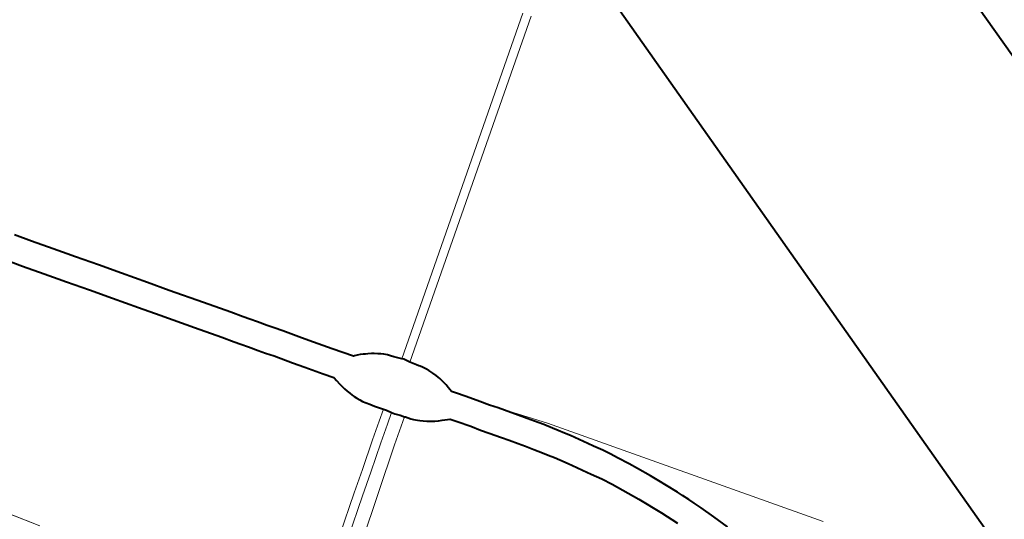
# Model space of a CAD drawing. Header units: metres. Extents: x 149090 to 149776, y 485756 to 486362.
# Tile 79 of 93: x 149619 to 149635, y 486310 to 486319. Entities that reach past the tile are written whole.
import ezdxf

# ---------------------------------------------------------------- set-up
doc = ezdxf.new("R2010")
doc.units = ezdxf.units.M
doc.header["$MEASUREMENT"] = 0
for name, color, linetype, lineweight in [('WVB-alg-onderhoek', 7, 'Continuous', 30), ('WVB-pen-brm-dik 018', 6, 'Continuous', 13), ('WVB-pen-dik 035', 1, 'Continuous', 40), ('WVB-raster-60%', 253, 'Continuous', 30)]:
    doc.layers.add(name, color=color, linetype=linetype, lineweight=lineweight)

# ---------------------------------------------------------------- blocks, each defined once
blk = doc.blocks.new('INZET')
at = {"layer": 'WVB-pen-brm-dik 018'}
for p, q in [((-0.021164, -0.082658), (-0.020815, -0.08316)), ((-0.021552, -0.083677), (-0.0219, -0.083175)), ((-0.020815, -0.08316), (-0.020367, -0.083792)), ((-0.021104, -0.084309), (-0.021552, -0.083677)), ((-0.020367, -0.083792), (-0.020078, -0.084208)), ((-0.020816, -0.084724), (-0.021104, -0.084309)), ((-0.020078, -0.084208), (-0.019908, -0.084451)), ((-0.019908, -0.084451), (-0.019427, -0.085126)), ((-0.020642, -0.08497), (-0.020816, -0.084724)), ((-0.020163, -0.085645), (-0.020642, -0.08497)), ((-0.019427, -0.085126), (-0.018953, -0.085803)), ((0, -0.112587), (0, -0.084871)), ((-0.01969, -0.08632), (-0.020163, -0.085645)), ((-0.018953, -0.085803), (-0.018414, -0.086571)), ((-0.019152, -0.087087), (-0.01969, -0.08632)), ((-0.012852, -0.093659), (-0.002745, -0.086449)), ((-0.002745, -0.086449), (-0.012852, -0.093659)), ((-0.018414, -0.086571), (-0.017967, -0.087213)), ((-0.002571, -0.086693), (-0.012689, -0.093911)), ((-0.012689, -0.093911), (-0.002571, -0.086693)), ((-0.018703, -0.087729), (-0.019152, -0.087087)), ((-0.017967, -0.087213), (-0.017252, -0.088226)), ((-0.017987, -0.088746), (-0.018703, -0.087729)), ((-0.017252, -0.088226), (-0.016683, -0.089029)), ((-0.017419, -0.089547), (-0.017987, -0.088746)), ((-0.027549, -0.089088), (-0.02615, -0.091214)), ((-0.02615, -0.091214), (-0.027549, -0.089088)), ((-0.016683, -0.089029), (-0.016428, -0.089394)), ((-0.016428, -0.089394), (-0.01629, -0.089592)), ((-0.017166, -0.08991), (-0.017419, -0.089547)), ((-0.01629, -0.089592), (-0.016132, -0.089818)), ((-0.016132, -0.089818), (-0.015932, -0.090106)), ((-0.017027, -0.090108), (-0.017166, -0.08991)), ((-0.016869, -0.090334), (-0.017027, -0.090108)), ((-0.015932, -0.090106), (-0.015788, -0.090308)), ((-0.016668, -0.090624), (-0.016869, -0.090334)), ((-0.015788, -0.090308), (-0.015602, -0.090563)), ((-0.016518, -0.090834), (-0.016668, -0.090624)), ((-0.016337, -0.091084), (-0.016518, -0.090834)), ((-0.015602, -0.090563), (-0.015221, -0.091115)), ((-0.015958, -0.091631), (-0.016337, -0.091084)), ((-0.015221, -0.091115), (-0.014969, -0.09147)), ((-0.014969, -0.09147), (-0.014583, -0.092019)), ((-0.015704, -0.091989), (-0.015958, -0.091631)), ((-0.015319, -0.092537), (-0.015704, -0.091989)), ((-0.014583, -0.092019), (-0.014144, -0.092642)), ((-0.0151, -0.092847), (-0.015319, -0.092537)), ((-0.015097, -0.092866), (-0.0151, -0.092847)), ((-0.014144, -0.092642), (-0.014107, -0.092656)), ((-0.014107, -0.092656), (-0.01402, -0.09269)), ((-0.01402, -0.09269), (-0.013919, -0.092734)), ((-0.013919, -0.092734), (-0.013837, -0.092776)), ((-0.013837, -0.092776), (-0.013765, -0.092817)), ((-0.013765, -0.092817), (-0.013696, -0.092858)), ((-0.013696, -0.092858), (-0.013588, -0.092925)), ((-0.015087, -0.092988), (-0.015097, -0.092866)), ((-0.015068, -0.093148), (-0.015087, -0.092988)), ((-0.01505, -0.093265), (-0.015068, -0.093148)), ((-0.013588, -0.092925), (-0.013514, -0.092977)), ((-0.013514, -0.092977), (-0.013414, -0.09305)), ((-0.013414, -0.09305), (-0.013342, -0.093113)), ((-0.013342, -0.093113), (-0.013259, -0.093185)), ((-0.013259, -0.093185), (-0.013172, -0.093272)), ((-0.015029, -0.093376), (-0.01505, -0.093265)), ((-0.015001, -0.093492), (-0.015029, -0.093376)), ((-0.01497, -0.093598), (-0.015001, -0.093492)), ((-0.013172, -0.093272), (-0.013101, -0.093356)), ((-0.013101, -0.093356), (-0.013027, -0.093449)), ((-0.013027, -0.093449), (-0.012852, -0.093659)), ((-0.014935, -0.093701), (-0.01497, -0.093598)), ((-0.014907, -0.093778), (-0.014935, -0.093701)), ((-0.01487, -0.093873), (-0.014907, -0.093778)), ((-0.012852, -0.093659), (-0.012808, -0.093711)), ((-0.012808, -0.093711), (-0.012689, -0.093911)), ((-0.014819, -0.093978), (-0.01487, -0.093873)), ((-0.014769, -0.094075), (-0.014819, -0.093978)), ((-0.014702, -0.094187), (-0.014769, -0.094075)), ((-0.01463, -0.094294), (-0.014702, -0.094187)), ((-0.012689, -0.093911), (-0.012661, -0.093959)), ((-0.012661, -0.093959), (-0.012629, -0.094011)), ((-0.012629, -0.094011), (-0.012593, -0.094066)), ((-0.012593, -0.094066), (-0.012556, -0.094117)), ((-0.012556, -0.094117), (-0.012513, -0.094184)), ((-0.012513, -0.094184), (-0.012485, -0.09423)), ((-0.014533, -0.094436), (-0.01463, -0.094294)), ((-0.014347, -0.094699), (-0.014533, -0.094436)), ((-0.012485, -0.09423), (-0.012444, -0.094298)), ((-0.012444, -0.094298), (-0.012404, -0.094366)), ((-0.012404, -0.094366), (-0.012368, -0.094434)), ((-0.012368, -0.094434), (-0.012332, -0.094512)), ((-0.012332, -0.094512), (-0.012302, -0.094583)), ((-0.014695, -0.094944), (-0.014347, -0.094699)), ((-0.014347, -0.094699), (-0.014695, -0.094944)), ((-0.014284, -0.094787), (-0.014347, -0.094699)), ((-0.014181, -0.094949), (-0.014284, -0.094787)), ((-0.012302, -0.094583), (-0.012269, -0.094667)), ((-0.012269, -0.094667), (-0.012226, -0.094793)), ((-0.012226, -0.094793), (-0.0122, -0.094878)), ((-0.015247, -0.095336), (-0.014695, -0.094944)), ((-0.014695, -0.094944), (-0.015247, -0.095336)), ((-0.014522, -0.095189), (-0.015072, -0.09558)), ((-0.015072, -0.09558), (-0.014522, -0.095189)), ((-0.014181, -0.094949), (-0.014522, -0.095189)), ((-0.014522, -0.095189), (-0.014181, -0.094949)), ((-0.014116, -0.095049), (-0.014181, -0.094949)), ((-0.014002, -0.095194), (-0.014116, -0.095049)), ((-0.013905, -0.095319), (-0.014002, -0.095194)), ((-0.0122, -0.094878), (-0.01218, -0.094955)), ((-0.01218, -0.094955), (-0.012158, -0.095057)), ((-0.012158, -0.095057), (-0.012146, -0.095144)), ((-0.012146, -0.095144), (-0.012132, -0.095251)), ((-0.016106, -0.095955), (-0.015247, -0.095336)), ((-0.015247, -0.095336), (-0.016106, -0.095955)), ((-0.01473, -0.095905), (-0.013905, -0.095319)), ((-0.013905, -0.095319), (-0.01473, -0.095905)), ((-0.013883, -0.095347), (-0.013905, -0.095319)), ((-0.013826, -0.095428), (-0.013883, -0.095347)), ((-0.013768, -0.0955), (-0.013826, -0.095428)), ((-0.013709, -0.095567), (-0.013768, -0.0955)), ((-0.012132, -0.095251), (-0.012121, -0.095363)), ((-0.012121, -0.095363), (-0.012108, -0.095536)), ((-0.012108, -0.095536), (-0.012027, -0.095653)), ((-0.015072, -0.09558), (-0.015931, -0.096199)), ((-0.015931, -0.096199), (-0.015072, -0.09558)), ((-0.013661, -0.095618), (-0.013709, -0.095567)), ((-0.013612, -0.095668), (-0.013661, -0.095618)), ((-0.013559, -0.095722), (-0.013612, -0.095668)), ((-0.013475, -0.095798), (-0.013559, -0.095722)), ((-0.013373, -0.095883), (-0.013475, -0.095798)), ((-0.012027, -0.095653), (-0.011807, -0.095962)), ((-0.020139, -0.099847), (-0.01473, -0.095905)), ((-0.01473, -0.095905), (-0.020139, -0.099847)), ((-0.016794, -0.096447), (-0.016106, -0.095955)), ((-0.016106, -0.095955), (-0.016794, -0.096447)), ((-0.015931, -0.096199), (-0.016618, -0.096691)), ((-0.016618, -0.096691), (-0.015931, -0.096199)), ((-0.013303, -0.095933), (-0.013373, -0.095883)), ((-0.013224, -0.095987), (-0.013303, -0.095933)), ((-0.01315, -0.096033), (-0.013224, -0.095987)), ((-0.013048, -0.096094), (-0.01315, -0.096033)), ((-0.01293, -0.096154), (-0.013048, -0.096094)), ((-0.012691, -0.096272), (-0.01293, -0.096154)), ((-0.011807, -0.095962), (-0.011519, -0.096367)), ((-0.018011, -0.097332), (-0.016794, -0.096447)), ((-0.016794, -0.096447), (-0.018011, -0.097332)), ((-0.012541, -0.096483), (-0.012691, -0.096272)), ((-0.012259, -0.096879), (-0.012541, -0.096483)), ((-0.011519, -0.096367), (-0.011323, -0.096659)), ((-0.016618, -0.096691), (-0.017834, -0.097574)), ((-0.017834, -0.097574), (-0.016618, -0.096691)), ((-0.011323, -0.096659), (-0.011142, -0.096904)), ((-0.012058, -0.097177), (-0.012259, -0.096879)), ((-0.011874, -0.097428), (-0.012058, -0.097177)), ((-0.010071, -0.09829), (-0.011142, -0.096904)), ((-0.011142, -0.096904), (-0.010882, -0.097278)), ((-0.01162, -0.097793), (-0.011874, -0.097428)), ((-0.010882, -0.097278), (-0.010725, -0.097503)), ((-0.010725, -0.097503), (-0.010543, -0.097764)), ((-0.011463, -0.098018), (-0.01162, -0.097793)), ((-0.010543, -0.097764), (-0.010386, -0.097987)), ((-0.01128, -0.09828), (-0.011463, -0.098018)), ((-0.010386, -0.097987), (-0.010204, -0.098259)), ((-0.011128, -0.098496), (-0.01128, -0.09828)), ((-0.010956, -0.098755), (-0.011128, -0.098496)), ((-0.010204, -0.098259), (-0.010028, -0.09853)), ((-0.004349, -0.106413), (-0.010071, -0.09829)), ((-0.010028, -0.09853), (-0.009917, -0.098704)), ((-0.010784, -0.099017), (-0.010956, -0.098755)), ((-0.009917, -0.098704), (-0.009791, -0.098897)), ((-0.010674, -0.099191), (-0.010784, -0.099017)), ((-0.010551, -0.099379), (-0.010674, -0.099191)), ((-0.009791, -0.098897), (-0.009676, -0.099085)), ((-0.009676, -0.099085), (-0.00951, -0.099364)), ((-0.010446, -0.09955), (-0.010551, -0.099379)), ((-0.00951, -0.099364), (-0.009347, -0.099643)), ((-0.010285, -0.09982), (-0.010446, -0.09955)), ((-0.010123, -0.100099), (-0.010285, -0.09982)), ((-0.009347, -0.099643), (-0.009237, -0.099828)), ((-0.009237, -0.099828), (-0.009069, -0.100125)), ((-0.010017, -0.100278), (-0.010123, -0.100099)), ((-0.009069, -0.100125), (-0.008917, -0.100395)), ((-0.009853, -0.100567), (-0.010017, -0.100278)), ((-0.008917, -0.100395), (-0.008803, -0.100625)), ((-0.009652, -0.100894), (-0.009853, -0.100567)), ((-0.008803, -0.100625), (-0.0086, -0.101018)), ((-0.009472, -0.101244), (-0.009652, -0.100894)), ((-0.0086, -0.101018), (-0.008459, -0.101314)), ((-0.009021, -0.102179), (-0.009472, -0.101244)), ((-0.008459, -0.101314), (-0.008244, -0.101761)), ((-0.008244, -0.101761), (-0.008105, -0.102067)), ((-0.008657, -0.103011), (-0.009021, -0.102179)), ((-0.008105, -0.102067), (-0.007984, -0.10235)), ((-0.007984, -0.10235), (-0.007816, -0.102748)), ((-0.007816, -0.102748), (-0.007739, -0.10294)), ((-0.00842, -0.103608), (-0.008657, -0.103011)), ((-0.007739, -0.10294), (-0.007644, -0.103166)), ((-0.007644, -0.103166), (-0.007562, -0.103382)), ((-0.007562, -0.103382), (-0.007469, -0.103644)), ((-0.007469, -0.103644), (-0.007292, -0.10414)), ((-0.007292, -0.10414), (-0.007107, -0.104681))]:
    blk.add_line(p, q, dxfattribs=at)
at = {"layer": 'WVB-pen-dik 035', "flags": 128}
for points in [[(-0.007107, -0.104681), (-0.007292, -0.10414), (-0.007469, -0.103644), (-0.007562, -0.103382), (-0.007644, -0.103166), (-0.007739, -0.10294), (-0.007816, -0.102748), (-0.007984, -0.10235), (-0.008105, -0.102067), (-0.008244, -0.101761), (-0.008459, -0.101314), (-0.0086, -0.101018), (-0.008803, -0.100625), (-0.008917, -0.100395), (-0.009069, -0.100125), (-0.009237, -0.099828), (-0.009347, -0.099643), (-0.00951, -0.099364), (-0.009676, -0.099085), (-0.009791, -0.098897), (-0.009917, -0.098704), (-0.010028, -0.09853), (-0.010204, -0.098259), (-0.010386, -0.097987), (-0.010543, -0.097764), (-0.010725, -0.097503), (-0.010882, -0.097278), (-0.011142, -0.096904), (-0.011323, -0.096659), (-0.011519, -0.096367), (-0.011807, -0.095962), (-0.012027, -0.095653), (-0.012108, -0.095536), (-0.012121, -0.095363), (-0.012132, -0.095251), (-0.012146, -0.095144), (-0.012158, -0.095057), (-0.01218, -0.094955), (-0.0122, -0.094878), (-0.012226, -0.094793), (-0.012269, -0.094667), (-0.012302, -0.094583), (-0.012332, -0.094512), (-0.012368, -0.094434), (-0.012404, -0.094366), (-0.012444, -0.094298), (-0.012485, -0.09423), (-0.012513, -0.094184), (-0.012556, -0.094117), (-0.012593, -0.094066), (-0.012629, -0.094011), (-0.012661, -0.093959), (-0.012689, -0.093911), (-0.012808, -0.093711), (-0.012852, -0.093659), (-0.013027, -0.093449), (-0.013101, -0.093356), (-0.013172, -0.093272), (-0.013259, -0.093185), (-0.013342, -0.093113), (-0.013414, -0.09305), (-0.013514, -0.092977), (-0.013588, -0.092925), (-0.013696, -0.092858), (-0.013765, -0.092817), (-0.013837, -0.092776), (-0.013919, -0.092734), (-0.01402, -0.09269), (-0.014107, -0.092656), (-0.014144, -0.092642), (-0.014583, -0.092019), (-0.014969, -0.09147), (-0.015221, -0.091115), (-0.015602, -0.090563), (-0.015788, -0.090308), (-0.015932, -0.090106), (-0.016132, -0.089818), (-0.01629, -0.089592), (-0.016428, -0.089394), (-0.016683, -0.089029), (-0.017252, -0.088226), (-0.017967, -0.087213), (-0.018414, -0.086571), (-0.018953, -0.085803), (-0.019427, -0.085126), (-0.019908, -0.084451), (-0.020078, -0.084208), (-0.020367, -0.083792), (-0.020815, -0.08316), (-0.021164, -0.082658)], [(-0.0219, -0.083175), (-0.021552, -0.083677), (-0.021104, -0.084309), (-0.020816, -0.084724), (-0.020642, -0.08497), (-0.020163, -0.085645), (-0.01969, -0.08632), (-0.019152, -0.087087), (-0.018703, -0.087729), (-0.017987, -0.088746), (-0.017419, -0.089547), (-0.017166, -0.08991), (-0.017027, -0.090108), (-0.016869, -0.090334), (-0.016668, -0.090624), (-0.016518, -0.090834), (-0.016337, -0.091084), (-0.015958, -0.091631), (-0.015704, -0.091989), (-0.015319, -0.092537), (-0.0151, -0.092847), (-0.015097, -0.092866), (-0.015087, -0.092988), (-0.015068, -0.093148), (-0.01505, -0.093265), (-0.015029, -0.093376), (-0.015001, -0.093492), (-0.01497, -0.093598), (-0.014935, -0.093701), (-0.014907, -0.093778), (-0.01487, -0.093873), (-0.014819, -0.093978), (-0.014769, -0.094075), (-0.014702, -0.094187), (-0.01463, -0.094294), (-0.014533, -0.094436), (-0.014347, -0.094699), (-0.014284, -0.094787), (-0.014181, -0.094949), (-0.014116, -0.095049), (-0.014002, -0.095194), (-0.013905, -0.095319), (-0.013883, -0.095347), (-0.013826, -0.095428), (-0.013768, -0.0955), (-0.013709, -0.095567), (-0.013661, -0.095618), (-0.013612, -0.095668), (-0.013559, -0.095722), (-0.013475, -0.095798), (-0.013373, -0.095883), (-0.013303, -0.095933), (-0.013224, -0.095987), (-0.01315, -0.096033), (-0.013048, -0.096094), (-0.01293, -0.096154), (-0.012691, -0.096272), (-0.012541, -0.096483), (-0.012259, -0.096879), (-0.012058, -0.097177), (-0.011874, -0.097428), (-0.01162, -0.097793), (-0.011463, -0.098018), (-0.01128, -0.09828), (-0.011128, -0.098496), (-0.010956, -0.098755), (-0.010784, -0.099017), (-0.010674, -0.099191), (-0.010551, -0.099379), (-0.010446, -0.09955), (-0.010285, -0.09982), (-0.010123, -0.100099), (-0.010017, -0.100278), (-0.009853, -0.100567), (-0.009652, -0.100894), (-0.009472, -0.101244), (-0.009021, -0.102179), (-0.008657, -0.103011), (-0.00842, -0.103608)]]:
    blk.add_lwpolyline(points, dxfattribs=at)

msp = doc.modelspace()

# ---------------------------------------------------------------- linework, layer by layer
at = {"layer": 'WVB-alg-onderhoek', "lineweight": 40}
msp.add_line((149775.623, 486119.21), (149604.464, 486361.931), dxfattribs=at)
at = {"layer": 'WVB-alg-onderhoek', "lineweight": 40, "flags": 128}
msp.add_lwpolyline([(149266.051, 485765.994), (149768.655, 486120.415), (149603.259, 486354.964), (149100.655, 486000.543)], close=True, dxfattribs=at)

# ---------------------------------------------------------------- block references
at = {"layer": 'WVB-raster-60%', "xscale": 500.0000000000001, "yscale": 500.0000000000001, "zscale": 500.0000000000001, "rotation": 35.19028839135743}
msp.add_blockref('INZET', (149603.259, 486354.964), dxfattribs=at)

doc.saveas('drawing.dxf')
